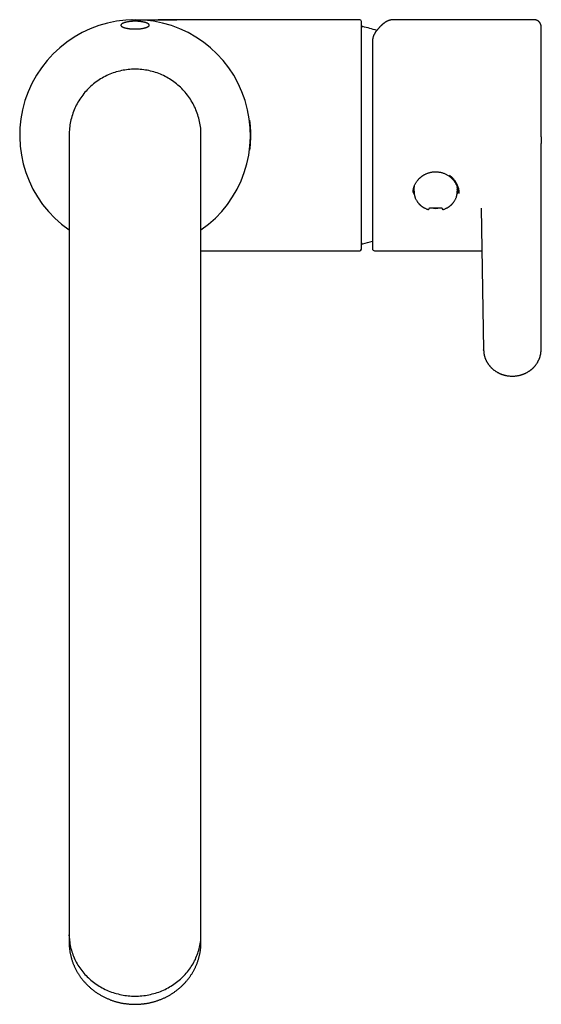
# Model space of a CAD drawing. Header units: millimetres. Extents: x 8 to 1520, y 12 to 1090.
# Tile 1 of 53: x 623 to 718, y 148 to 327. Entities that reach past the tile are written whole.
import ezdxf

# ---------------------------------------------------------------- set-up
doc = ezdxf.new("R2010")
doc.units = ezdxf.units.MM

msp = doc.modelspace()

# ---------------------------------------------------------------- linework, layer by layer
at = {"color": 7, "linetype": 'Continuous', "lineweight": 30}
for p, q in [((684.66, 327.42), (651.39, 327.42)), ((684.96, 285.72), (684.96, 327.12)), ((716.17, 327.42), (690.73, 327.42)), ((690.73, 327.42), (690.73, 327.42)), ((687.51, 325.15), (687.51, 325.15)), ((631.76, 306.42), (631.76, 281.42)), ((655.76, 281.42), (655.76, 306.42)), ((717.67, 306.1), (717.67, 304.91)), ((694.36, 296.02), (694.36, 296.03)), ((694.51, 296.57), (694.53, 296.03)), ((694.53, 296.03), (694.53, 296.02)), ((702.39, 296.03), (702.41, 296.57)), ((702.56, 295.92), (702.56, 295.91)), ((702.56, 295.91), (702.56, 295.91)), ((702.56, 295.91), (702.57, 295.9)), ((697.31, 293.11), (697.32, 293.15)), ((699.61, 293.15), (699.63, 293.08)), ((706.73, 293.17), (707.2, 267.39)), ((706.73, 293.16), (707.2, 267.38)), ((717.65, 267.4), (717.67, 293.17)), ((717.67, 293.17), (717.67, 293.17)), ((655.76, 285.42), (684.66, 285.42)), ((687.36, 285.42), (706.87, 285.42)), ((631.76, 281.42), (631.76, 183.42)), ((655.76, 183.42), (655.76, 281.42)), ((707.2, 267.3), (707.2, 267.38)), ((717.65, 267.32), (717.65, 267.4)), ((631.76, 183.42), (631.76, 161.81)), ((655.76, 161.81), (655.76, 183.42)), ((631.76, 161.81), (631.76, 161.13)), ((655.76, 161.13), (655.76, 161.81)), ((631.76, 160.82), (631.76, 160.97)), ((631.76, 160.82), (631.76, 159.66)), ((655.76, 159.66), (655.76, 160.82))]:
    msp.add_line(p, q, dxfattribs=at)
at = {"color": 7, "linetype": 'Continuous', "lineweight": 30, "flags": 128}
for points in [[(655.76, 306.42), (655.76, 306.74), (655.75, 307.05), (655.73, 307.37), (655.7, 307.68), (655.66, 307.99), (655.62, 308.3), (655.56, 308.61), (655.5, 308.92), (655.43, 309.23), (655.35, 309.53), (655.27, 309.83), (655.18, 310.13), (655.07, 310.43), (654.97, 310.72), (654.85, 311.02), (654.73, 311.31), (654.59, 311.59), (654.46, 311.87), (654.31, 312.15), (654.16, 312.42), (653.99, 312.69), (653.83, 312.96), (653.65, 313.22), (653.47, 313.48), (653.28, 313.73), (653.09, 313.98), (652.89, 314.22), (652.68, 314.45), (652.47, 314.68), (652.25, 314.91), (652.02, 315.13), (651.79, 315.34), (651.56, 315.55), (651.31, 315.75), (651.07, 315.94), (650.82, 316.13), (650.56, 316.31), (650.3, 316.49), (650.03, 316.66), (649.76, 316.82), (649.49, 316.97), (649.21, 317.12), (648.93, 317.26), (648.64, 317.39), (648.36, 317.51), (648.06, 317.63), (647.77, 317.74), (647.47, 317.84), (647.17, 317.93), (646.87, 318.02), (646.56, 318.09), (646.26, 318.16), (645.95, 318.22), (645.64, 318.28), (645.33, 318.32), (645.02, 318.36), (644.7, 318.39), (644.39, 318.41), (644.08, 318.42), (643.76, 318.42), (643.45, 318.42), (643.14, 318.41), (642.82, 318.39), (642.51, 318.36), (642.2, 318.32), (641.89, 318.28), (641.58, 318.22), (641.27, 318.16), (640.96, 318.09), (640.66, 318.02), (640.35, 317.93), (640.05, 317.84), (639.76, 317.74), (639.46, 317.63), (639.17, 317.51), (638.88, 317.39), (638.6, 317.26), (638.32, 317.12), (638.04, 316.97), (637.76, 316.82), (637.49, 316.66), (637.23, 316.49), (636.97, 316.31), (636.71, 316.13), (636.46, 315.94), (636.21, 315.75), (635.97, 315.55), (635.73, 315.34), (635.5, 315.13), (635.28, 314.91), (635.06, 314.68), (634.85, 314.45), (634.64, 314.22), (634.44, 313.98), (634.24, 313.73), (634.05, 313.48), (633.87, 313.22), (633.7, 312.96), (633.53, 312.69), (633.37, 312.42), (633.22, 312.15), (633.07, 311.87), (632.93, 311.59), (632.8, 311.31), (632.68, 311.02), (632.56, 310.72), (632.45, 310.43), (632.35, 310.13), (632.26, 309.83), (632.17, 309.53), (632.09, 309.23), (632.03, 308.92), (631.96, 308.61), (631.91, 308.3), (631.87, 307.99), (631.83, 307.68), (631.8, 307.37), (631.78, 307.05), (631.77, 306.74), (631.76, 306.42), (631.76, 306.42)], [(664.76, 306.85), (664.76, 306.42), (664.76, 306.26)], [(631.76, 161.13), (631.77, 160.83), (631.78, 160.54), (631.8, 160.24), (631.83, 159.95), (631.87, 159.66), (631.91, 159.36), (631.96, 159.07), (632.03, 158.78), (632.09, 158.49), (632.17, 158.21), (632.26, 157.92), (632.35, 157.64), (632.45, 157.36), (632.56, 157.09), (632.68, 156.81), (632.8, 156.54), (632.93, 156.27), (633.07, 156.01), (633.22, 155.75), (633.37, 155.49), (633.53, 155.24), (633.7, 154.99), (633.87, 154.74), (634.05, 154.5), (634.24, 154.26), (634.44, 154.03), (634.64, 153.8), (634.85, 153.58), (635.06, 153.37), (635.28, 153.15), (635.5, 152.95), (635.73, 152.75), (635.97, 152.55), (636.21, 152.36), (636.46, 152.18), (636.71, 152), (636.97, 151.83), (637.23, 151.67), (637.49, 151.51), (637.76, 151.36), (638.04, 151.22), (638.32, 151.08), (638.6, 150.95), (638.88, 150.83), (639.17, 150.71), (639.46, 150.6), (639.76, 150.5), (640.05, 150.4), (640.35, 150.32), (640.66, 150.24), (640.96, 150.16), (641.27, 150.1), (641.58, 150.04), (641.89, 149.99), (642.2, 149.95), (642.51, 149.91), (642.82, 149.89), (643.14, 149.87), (643.45, 149.85), (643.76, 149.85), (644.08, 149.85), (644.39, 149.87), (644.7, 149.89), (645.02, 149.91), (645.33, 149.95), (645.64, 149.99), (645.95, 150.04), (646.26, 150.1), (646.56, 150.16), (646.87, 150.24), (647.17, 150.32), (647.47, 150.4), (647.77, 150.5), (648.06, 150.6), (648.36, 150.71), (648.64, 150.83), (648.93, 150.95), (649.21, 151.08), (649.49, 151.22), (649.76, 151.36), (650.03, 151.51), (650.3, 151.67), (650.56, 151.83), (650.82, 152), (651.07, 152.18), (651.31, 152.36), (651.56, 152.55), (651.79, 152.75), (652.02, 152.95), (652.25, 153.15), (652.47, 153.37), (652.68, 153.58), (652.89, 153.8), (653.09, 154.03), (653.28, 154.26), (653.47, 154.5), (653.65, 154.74), (653.83, 154.99), (653.99, 155.24), (654.16, 155.49), (654.31, 155.75), (654.46, 156.01), (654.59, 156.27), (654.73, 156.54), (654.85, 156.81), (654.97, 157.09), (655.07, 157.36), (655.18, 157.64), (655.27, 157.92), (655.35, 158.21), (655.43, 158.49), (655.5, 158.78), (655.56, 159.07), (655.62, 159.36), (655.66, 159.66), (655.7, 159.95), (655.73, 160.24), (655.75, 160.54), (655.76, 160.83), (655.76, 161.13)]]:
    msp.add_lwpolyline(points, dxfattribs=at)
at = {"color": 7, "linetype": 'Continuous', "lineweight": 30}
for centre, radius, start, end in [((643.76, 306.42), 21, 90, 235.1501), ((643.76, 306.42), 21, 304.8499, 90), ((684.66, 327.12), 0.3, 0, 90), ((685.16, 325.97), 0.2, 77.8752, 180), ((680.96, 306.42), 20.2, 70.3963, 77.8752), ((697.52, 296.69), 3.16, 186.1549, 202.6507), ((697.48, 296.67), 2.97, 172.2855, 181.9962), ((699.41, 296.69), 3.15, 337.3197, 353.1032), ((699.45, 296.67), 2.96, 358.001, 5.3842), ((698.46, 297.84), 4.72, 260.0834, 279.9354), ((685.16, 286.87), 0.2, 180, 282.1248), ((680.96, 306.42), 20.2, 282.1248, 287.2944), ((684.66, 285.72), 0.3, 270, 0), ((687.36, 285.82), 0.4, 180, 270), ((642.36, 159.66), 10.6, 180.0002, 183.7052), ((645.16, 159.66), 10.6, 356.4011, 359.9998)]:
    msp.add_arc(centre, radius, start, end, dxfattribs=at)
for points, knots in [([(642.29, 327.01), (642.35, 327.02), (642.46, 327.04), (642.65, 327.07), (642.84, 327.09), (643.05, 327.11), (643.25, 327.13), (643.46, 327.14), (643.67, 327.14), (643.89, 327.14), (644.1, 327.14), (644.3, 327.13), (644.51, 327.11), (644.7, 327.09), (644.89, 327.07), (645.08, 327.04), (645.25, 327.01), (645.42, 326.97), (645.57, 326.94), (645.72, 326.89), (645.85, 326.85), (645.97, 326.8), (646.07, 326.75), (646.16, 326.69), (646.23, 326.64), (646.28, 326.58), (646.32, 326.52), (646.34, 326.46), (646.34, 326.4), (646.32, 326.34), (646.28, 326.28), (646.22, 326.22), (646.14, 326.16), (646.04, 326.11), (645.93, 326.05), (645.8, 326.01), (645.65, 325.96), (645.49, 325.92), (645.32, 325.88), (645.14, 325.85), (644.95, 325.82), (644.75, 325.79), (644.54, 325.77), (644.33, 325.76), (644.12, 325.75), (643.91, 325.74), (643.69, 325.74), (643.48, 325.75), (643.27, 325.75), (643.07, 325.77), (642.87, 325.78), (642.68, 325.81), (642.49, 325.83), (642.31, 325.86), (642.14, 325.89), (641.98, 325.93), (641.84, 325.97), (641.7, 326.01), (641.58, 326.06), (641.48, 326.11), (641.39, 326.16), (641.31, 326.22), (641.25, 326.27), (641.21, 326.33), (641.19, 326.39), (641.19, 326.45), (641.2, 326.51), (641.24, 326.57), (641.29, 326.63), (641.37, 326.69), (641.46, 326.75), (641.57, 326.8), (641.69, 326.85), (641.82, 326.9), (641.94, 326.93), (642.05, 326.96), (642.17, 326.99), (642.25, 327), (642.29, 327.01)], [0, 0, 0, 0, 0.012675, 0.025572, 0.038468, 0.051597, 0.064273, 0.077181, 0.090089, 0.10324, 0.115746, 0.128475, 0.141204, 0.154164, 0.166712, 0.179476, 0.192241, 0.205225, 0.218088, 0.231168, 0.244248, 0.257548, 0.270867, 0.284411, 0.297955, 0.311729, 0.325454, 0.339418, 0.353382, 0.367593, 0.381487, 0.395478, 0.40978, 0.42419, 0.437929, 0.451926, 0.465923, 0.480192, 0.49353, 0.507123, 0.520714, 0.534573, 0.547466, 0.560601, 0.573736, 0.587122, 0.59972, 0.612546, 0.625372, 0.638433, 0.650984, 0.663755, 0.676525, 0.68952, 0.702276, 0.715249, 0.728223, 0.741417, 0.754555, 0.767916, 0.781276, 0.794863, 0.808426, 0.822221, 0.836017, 0.850052, 0.863904, 0.877852, 0.892102, 0.906457, 0.920309, 0.934418, 0.948527, 0.962907, 0.972101, 0.981374, 0.990647, 1, 1, 1, 1]), ([(643.17, 327.42), (643.17, 327.42), (643.19, 327.42), (643.2, 327.42), (643.21, 327.42), (643.22, 327.42), (643.23, 327.42), (643.23, 327.42), (643.24, 327.42)], [0, 0, 0, 0, 0.0927038, 0.2244722, 0.3865728, 0.5796912, 0.8003952, 1, 1, 1, 1]), ([(643.24, 327.42), (643.24, 327.42), (643.24, 327.42), (643.23, 327.42), (643.23, 327.42), (643.22, 327.42), (643.21, 327.42), (643.2, 327.42), (643.18, 327.42), (643.17, 327.42), (643.17, 327.42), (643.17, 327.42)], [0, 0, 0, 0, 0.180615, 0.318497, 0.36734, 0.388161, 0.435619, 0.484183, 0.575551, 0.694225, 1, 1, 1, 1]), ([(643.17, 327.42), (643.17, 327.42), (643.17, 327.42), (643.17, 327.42), (643.18, 327.42), (643.19, 327.42)], [0, 0, 0, 0, 0.157489, 0.594326, 1, 1, 1, 1]), ([(643.33, 327.42), (643.35, 327.42), (643.43, 327.42), (643.6, 327.42), (643.82, 327.43), (644.07, 327.43), (644.33, 327.43), (644.62, 327.43), (644.93, 327.43), (645.26, 327.43), (645.63, 327.43), (646, 327.43), (646.39, 327.43), (646.79, 327.43), (647.18, 327.43), (647.58, 327.43), (647.96, 327.43), (648.33, 327.42), (648.69, 327.42), (649.04, 327.42), (649.37, 327.42), (649.68, 327.42), (649.98, 327.42), (650.25, 327.42), (650.51, 327.42), (650.75, 327.42), (650.98, 327.42), (651.18, 327.42), (651.32, 327.42), (651.39, 327.42)], [0, 0, 0, 0, 0.006555, 0.032416, 0.060307, 0.090573, 0.123412, 0.158889, 0.196955, 0.23944, 0.284313, 0.331204, 0.379672, 0.429219, 0.479316, 0.527143, 0.574492, 0.6209, 0.665932, 0.709193, 0.750349, 0.789134, 0.825366, 0.8605, 0.892784, 0.922414, 0.949754, 0.975362, 1, 1, 1, 1]), ([(651.39, 327.42), (651.3, 327.42), (651.15, 327.42), (650.91, 327.42), (650.69, 327.42), (650.48, 327.42), (650.29, 327.42), (650.12, 327.42), (649.89, 327.42), (649.58, 327.42), (649.28, 327.42), (649.07, 327.42), (648.95, 327.42), (648.82, 327.42), (648.68, 327.42), (648.53, 327.42), (648.36, 327.42), (648.17, 327.43), (648.04, 327.43), (647.96, 327.43), (647.96, 327.43)], [0, 0, 0, 0, 0.071276, 0.138876, 0.20365, 0.264908, 0.321262, 0.371139, 0.413635, 0.526672, 0.639293, 0.674538, 0.709338, 0.74556, 0.786177, 0.831383, 0.881309, 0.936039, 0.995606, 1, 1, 1, 1]), ([(647.99, 327.43), (647.99, 327.43), (647.98, 327.43), (647.97, 327.43), (647.97, 327.43)], [0, 0, 0, 0, 0.664903, 1, 1, 1, 1]), ([(690.69, 327.42), (690.67, 327.42), (690.63, 327.42), (690.56, 327.42), (690.49, 327.41), (690.44, 327.4), (690.38, 327.4), (690.32, 327.38), (690.25, 327.37), (690.19, 327.35), (690.13, 327.34), (690.06, 327.32), (689.99, 327.29), (689.92, 327.27), (689.84, 327.24), (689.77, 327.21), (689.7, 327.18), (689.64, 327.15), (689.58, 327.12), (689.52, 327.09), (689.47, 327.06), (689.43, 327.03), (689.4, 327.01), (689.37, 326.99), (689.33, 326.97), (689.29, 326.95), (689.25, 326.92), (689.2, 326.89), (689.15, 326.85), (689.1, 326.82), (689.06, 326.78), (689, 326.74), (688.95, 326.7), (688.9, 326.66), (688.86, 326.63), (688.82, 326.6), (688.79, 326.57), (688.77, 326.55), (688.75, 326.53), (688.73, 326.52), (688.71, 326.5), (688.68, 326.47), (688.65, 326.44), (688.61, 326.41), (688.56, 326.36), (688.51, 326.32), (688.44, 326.25), (688.36, 326.17), (688.27, 326.07), (688.18, 325.97), (688.08, 325.86), (687.99, 325.76), (687.91, 325.67), (687.86, 325.6), (687.81, 325.54), (687.76, 325.48), (687.71, 325.41), (687.65, 325.34), (687.58, 325.25), (687.53, 325.19), (687.51, 325.15)], [0, 0, 0, 0, 0.01416, 0.037075, 0.057341, 0.07521, 0.092138, 0.11325, 0.133201, 0.153429, 0.172345, 0.192269, 0.213863, 0.237178, 0.261103, 0.28455, 0.304266, 0.32363, 0.342631, 0.36011, 0.375293, 0.388179, 0.398767, 0.407729, 0.41839, 0.430801, 0.444893, 0.460432, 0.477399, 0.491579, 0.506622, 0.522529, 0.539292, 0.555306, 0.569346, 0.58141, 0.590735, 0.5984, 0.604405, 0.609755, 0.616373, 0.624306, 0.635561, 0.648709, 0.663751, 0.680187, 0.696366, 0.727022, 0.756184, 0.787509, 0.817339, 0.846801, 0.875954, 0.888942, 0.902699, 0.918353, 0.93591, 0.955371, 0.976734, 1, 1, 1, 1]), ([(717.67, 325.92), (717.67, 325.98), (717.67, 326.1), (717.66, 326.28), (717.63, 326.44), (717.59, 326.57), (717.54, 326.68), (717.5, 326.76), (717.46, 326.83), (717.42, 326.89), (717.37, 326.96), (717.3, 327.03), (717.22, 327.1), (717.14, 327.17), (717.05, 327.23), (716.96, 327.28), (716.85, 327.33), (716.73, 327.37), (716.6, 327.4), (716.47, 327.41), (716.32, 327.42), (716.22, 327.42), (716.17, 327.42)], [0, 0, 0, 0, 0.075717, 0.1493386, 0.2159315, 0.2759102, 0.3189, 0.3571899, 0.3906311, 0.419127, 0.4475164, 0.4903756, 0.5413622, 0.57974, 0.6215471, 0.6666763, 0.7149679, 0.7661986, 0.8201053, 0.8769421, 0.936928, 1, 1, 1, 1]), ([(717.67, 306.1), (717.67, 306.31), (717.67, 306.75), (717.67, 307.39), (717.67, 308.04), (717.67, 308.69), (717.67, 309.33), (717.67, 309.96), (717.67, 310.57), (717.67, 311.16), (717.67, 311.75), (717.67, 312.33), (717.67, 312.92), (717.67, 313.51), (717.67, 314.1), (717.67, 314.69), (717.67, 315.26), (717.67, 315.83), (717.67, 316.38), (717.67, 316.9), (717.67, 317.41), (717.67, 317.9), (717.67, 318.38), (717.67, 318.86), (717.67, 319.33), (717.67, 319.8), (717.67, 320.26), (717.67, 320.7), (717.67, 321.12), (717.67, 321.53), (717.67, 321.9), (717.67, 322.26), (717.67, 322.6), (717.67, 322.93), (717.67, 323.24), (717.67, 323.55), (717.67, 323.84), (717.67, 324.11), (717.67, 324.37), (717.67, 324.61), (717.67, 324.82), (717.67, 325.01), (717.67, 325.18), (717.67, 325.33), (717.67, 325.47), (717.67, 325.59), (717.67, 325.69), (717.67, 325.78), (717.67, 325.85), (717.67, 325.89), (717.67, 325.92), (717.67, 325.92), (717.67, 325.92)], [0, 0, 0, 0, 0.020959, 0.041887, 0.062806, 0.083741, 0.104714, 0.125695, 0.145402, 0.165056, 0.184676, 0.204282, 0.223893, 0.244648, 0.265373, 0.28609, 0.306822, 0.327591, 0.348363, 0.367874, 0.387335, 0.406763, 0.426178, 0.445599, 0.466142, 0.486659, 0.507172, 0.527701, 0.54827, 0.568835, 0.588149, 0.607417, 0.626655, 0.645882, 0.665116, 0.68545, 0.70576, 0.726067, 0.746393, 0.766758, 0.787112, 0.806228, 0.825301, 0.844347, 0.863384, 0.882431, 0.902554, 0.922657, 0.94276, 0.962882, 0.983046, 1, 1, 1, 1]), ([(687.51, 325.15), (687.49, 325.13), (687.45, 325.07), (687.41, 325), (687.37, 324.94), (687.33, 324.88), (687.31, 324.83), (687.28, 324.79), (687.26, 324.75), (687.25, 324.71), (687.23, 324.68), (687.2, 324.62), (687.17, 324.55), (687.14, 324.46), (687.11, 324.38), (687.08, 324.28), (687.05, 324.16), (687.02, 324.02), (687, 323.9), (686.99, 323.81), (686.98, 323.74), (686.97, 323.65), (686.97, 323.56), (686.97, 323.49), (686.96, 323.45)], [0, 0, 0, 0, 0.054001, 0.102054, 0.144201, 0.180476, 0.210903, 0.235501, 0.258025, 0.280737, 0.305087, 0.331074, 0.381238, 0.431458, 0.480079, 0.527224, 0.6056, 0.682905, 0.761204, 0.800243, 0.840974, 0.885933, 0.938908, 1, 1, 1, 1]), ([(686.96, 323.42), (686.96, 323.28), (686.96, 323.01), (686.96, 322.56), (686.96, 322.11), (686.96, 321.63), (686.96, 321.13), (686.96, 320.62), (686.96, 320.1), (686.96, 319.56), (686.96, 319), (686.96, 318.43), (686.96, 317.83), (686.96, 317.22), (686.96, 316.6), (686.96, 316.02), (686.96, 315.49), (686.96, 315.01), (686.96, 314.47), (686.96, 314.07), (686.96, 313.81), (686.96, 313.75), (686.96, 313.68), (686.96, 313.62), (686.96, 313.56), (686.96, 313.49), (686.96, 313.43), (686.96, 313.2), (686.96, 312.82), (686.96, 312.27), (686.96, 311.72), (686.96, 311.19), (686.96, 310.67), (686.96, 310.2), (686.96, 309.82), (686.96, 309.6), (686.96, 309.53), (686.96, 309.5), (686.96, 309.48), (686.96, 309.46), (686.96, 309.44), (686.96, 309.42), (686.96, 309.4), (686.96, 309.38), (686.96, 309.36), (686.96, 309.31), (686.96, 309.25), (686.96, 309.18), (686.96, 309.07), (686.96, 308.94), (686.96, 308.78), (686.96, 308.62), (686.96, 308.46), (686.96, 308.35), (686.96, 308.28), (686.96, 308.25), (686.96, 308.22), (686.96, 308.19), (686.96, 308.08), (686.96, 307.88), (686.96, 307.64), (686.96, 307.43), (686.96, 307.26), (686.96, 307.08), (686.96, 306.89), (686.96, 306.61), (686.96, 306.23), (686.96, 305.77), (686.96, 305.42), (686.96, 305.21), (686.96, 305.13), (686.96, 305.11), (686.96, 305.09), (686.96, 305.07), (686.96, 305.05), (686.96, 305.03), (686.96, 305.01), (686.96, 305), (686.96, 304.97), (686.96, 304.94), (686.96, 304.88), (686.96, 304.81), (686.96, 304.71), (686.96, 304.6), (686.96, 304.47), (686.96, 304.32), (686.96, 304.15), (686.96, 303.96), (686.96, 303.8), (686.96, 303.69), (686.96, 303.63), (686.96, 303.59), (686.96, 303.54), (686.96, 303.49), (686.96, 303.45), (686.96, 303.33), (686.96, 303.14), (686.96, 302.88), (686.96, 302.66), (686.96, 302.52), (686.96, 302.47), (686.96, 302.45), (686.96, 302.44), (686.96, 302.42), (686.96, 302.4), (686.96, 302.33), (686.96, 302.2), (686.96, 301.98), (686.96, 301.74), (686.96, 301.48), (686.96, 301.23), (686.96, 301.01), (686.96, 300.81), (686.96, 300.62), (686.96, 300.46), (686.96, 300.33), (686.96, 300.2), (686.96, 300.1), (686.96, 300.01), (686.96, 299.94), (686.96, 299.89), (686.96, 299.86), (686.96, 299.84), (686.96, 299.82), (686.96, 299.81), (686.96, 299.79), (686.96, 299.76), (686.96, 299.74), (686.96, 299.72), (686.96, 299.7), (686.96, 299.48), (686.96, 299.08), (686.96, 298.52), (686.96, 297.98), (686.96, 297.45), (686.96, 296.95), (686.96, 296.56), (686.96, 296.34), (686.96, 296.26), (686.96, 296.24), (686.96, 296.22), (686.96, 296.2), (686.96, 296.18), (686.96, 296.16), (686.96, 296.14), (686.96, 296.13), (686.96, 296.11), (686.96, 296.09), (686.96, 296.06), (686.96, 296.01), (686.96, 295.94), (686.96, 295.86), (686.96, 295.76), (686.96, 295.65), (686.96, 295.51), (686.96, 295.36), (686.96, 295.2), (686.96, 295.06), (686.96, 294.97), (686.96, 294.92), (686.96, 294.88), (686.96, 294.84), (686.96, 294.8), (686.96, 294.76), (686.96, 294.66), (686.96, 294.51), (686.96, 294.3), (686.96, 294.1), (686.96, 293.9), (686.96, 293.62), (686.96, 293.24), (686.96, 292.78), (686.96, 292.36), (686.96, 291.97), (686.96, 291.63), (686.96, 291.39), (686.96, 291.24), (686.96, 291.18), (686.96, 291.12), (686.96, 291.05), (686.96, 291), (686.96, 290.95), (686.96, 290.9), (686.96, 290.85), (686.96, 290.77), (686.96, 290.68), (686.96, 290.57), (686.96, 290.45), (686.96, 290.32), (686.96, 290.2), (686.96, 290.12), (686.96, 290.07), (686.96, 290.03), (686.96, 289.99), (686.96, 289.95), (686.96, 289.91), (686.96, 289.79), (686.96, 289.61), (686.96, 289.39), (686.96, 289.19), (686.96, 289.02), (686.96, 288.84), (686.96, 288.68), (686.96, 288.52), (686.96, 288.37), (686.96, 288.23), (686.96, 288.09), (686.96, 287.96), (686.96, 287.83), (686.96, 287.7), (686.96, 287.58), (686.96, 287.46), (686.96, 287.35), (686.96, 287.25), (686.96, 287.16), (686.96, 287.07), (686.96, 286.98), (686.96, 286.89), (686.96, 286.8), (686.96, 286.72), (686.96, 286.63), (686.96, 286.54), (686.96, 286.43), (686.96, 286.32), (686.96, 286.24), (686.96, 286.2), (686.96, 286.18), (686.96, 286.18), (686.96, 286.17), (686.96, 286.17), (686.96, 286.17), (686.96, 286.16), (686.96, 286.15), (686.96, 286.14), (686.96, 286.13), (686.96, 286.11), (686.96, 286.09), (686.96, 286.07), (686.96, 286.04), (686.96, 286.01), (686.96, 285.98), (686.96, 285.95), (686.96, 285.92), (686.96, 285.89), (686.96, 285.87), (686.96, 285.85), (686.96, 285.83), (686.96, 285.82), (686.96, 285.82), (686.96, 285.83)], [0, 0, 0, 0, 0.013812, 0.027623, 0.041435, 0.055246, 0.069058, 0.082623, 0.096188, 0.109753, 0.123318, 0.137129, 0.150941, 0.164752, 0.178564, 0.192375, 0.202504, 0.212633, 0.222761, 0.236131, 0.237444, 0.238757, 0.240071, 0.241384, 0.242697, 0.24401, 0.245323, 0.246636, 0.257586, 0.268535, 0.279484, 0.290434, 0.300073, 0.30971, 0.318191, 0.321923, 0.322342, 0.32276, 0.323179, 0.323598, 0.324017, 0.324436, 0.324855, 0.325091, 0.325472, 0.326312, 0.327475, 0.328961, 0.330771, 0.333425, 0.336564, 0.340186, 0.342842, 0.345709, 0.346347, 0.346915, 0.34748, 0.348041, 0.348599, 0.354059, 0.359157, 0.362576, 0.365811, 0.369264, 0.372886, 0.376509, 0.385565, 0.39462, 0.402589, 0.406095, 0.406489, 0.406882, 0.407276, 0.40767, 0.408063, 0.408457, 0.40885, 0.409066, 0.409416, 0.410194, 0.411277, 0.412662, 0.414352, 0.416546, 0.419102, 0.422021, 0.425302, 0.428946, 0.432953, 0.434369, 0.435287, 0.4362, 0.437109, 0.438013, 0.438913, 0.439807, 0.444643, 0.449963, 0.455097, 0.457559, 0.457878, 0.458197, 0.458514, 0.458831, 0.459147, 0.459631, 0.463172, 0.466585, 0.47216, 0.477354, 0.482168, 0.4866, 0.490652, 0.494322, 0.497434, 0.500207, 0.502642, 0.504738, 0.506496, 0.507874, 0.508935, 0.509679, 0.509996, 0.510176, 0.51051, 0.51095, 0.51139, 0.511831, 0.512271, 0.512711, 0.513152, 0.52566, 0.536828, 0.547996, 0.559163, 0.570331, 0.580159, 0.584483, 0.584908, 0.585332, 0.585757, 0.586182, 0.586606, 0.587031, 0.587456, 0.587881, 0.5881, 0.588458, 0.589255, 0.590364, 0.591786, 0.59352, 0.595772, 0.598397, 0.601394, 0.604765, 0.608508, 0.612624, 0.614078, 0.615022, 0.61596, 0.616893, 0.617822, 0.618745, 0.619664, 0.624628, 0.629513, 0.634245, 0.638824, 0.643613, 0.655187, 0.666761, 0.678335, 0.687763, 0.697064, 0.706291, 0.70803, 0.70977, 0.71151, 0.71325, 0.714989, 0.716549, 0.7173, 0.719066, 0.721337, 0.724112, 0.727232, 0.730811, 0.73485, 0.739348, 0.741517, 0.74284, 0.744116, 0.745395, 0.746678, 0.747965, 0.749256, 0.7574, 0.765682, 0.771757, 0.777905, 0.784125, 0.790417, 0.796226, 0.802029, 0.807873, 0.813759, 0.819078, 0.824432, 0.830451, 0.836664, 0.842434, 0.847762, 0.852646, 0.857565, 0.861934, 0.867351, 0.872825, 0.878299, 0.883773, 0.889246, 0.89472, 0.904354, 0.913987, 0.922465, 0.926195, 0.926614, 0.927032, 0.927451, 0.92787, 0.928288, 0.928707, 0.929126, 0.930466, 0.932184, 0.93428, 0.936754, 0.939607, 0.942836, 0.946937, 0.95152, 0.956584, 0.96213, 0.968157, 0.974546, 0.9814, 0.988718, 0.996501, 1, 1, 1, 1]), ([(664.58, 309.17), (664.58, 309.17), (664.58, 309.16), (664.59, 309.13), (664.59, 309.09), (664.6, 309.05), (664.6, 309.01), (664.61, 308.97), (664.61, 308.92), (664.62, 308.87), (664.63, 308.79), (664.64, 308.69), (664.65, 308.56), (664.67, 308.4), (664.69, 308.21), (664.71, 307.98), (664.72, 307.72), (664.74, 307.43), (664.75, 307.16), (664.76, 306.91), (664.76, 306.67), (664.76, 306.5), (664.76, 306.42)], [0, 0, 0, 0, 0.014297, 0.042991, 0.066355, 0.085617, 0.09438, 0.109996, 0.127225, 0.146613, 0.168162, 0.206389, 0.249951, 0.308764, 0.375136, 0.44541, 0.5515, 0.651235, 0.744618, 0.831808, 0.916427, 1, 1, 1, 1]), ([(664.76, 306.42), (664.76, 306.39), (664.76, 306.32), (664.76, 306.23), (664.76, 306.13), (664.76, 306.04), (664.76, 305.94), (664.76, 305.82), (664.75, 305.68), (664.74, 305.51), (664.73, 305.32), (664.72, 305.12), (664.71, 304.89), (664.69, 304.65), (664.67, 304.4), (664.65, 304.22), (664.63, 304.09), (664.63, 304.02), (664.62, 303.95), (664.61, 303.88), (664.6, 303.82), (664.59, 303.76), (664.59, 303.72), (664.59, 303.7), (664.59, 303.7)], [0, 0, 0, 0, 0.038285, 0.072017, 0.102816, 0.136511, 0.173628, 0.214166, 0.258125, 0.324155, 0.396625, 0.46979, 0.539343, 0.637848, 0.728069, 0.810006, 0.838258, 0.865066, 0.890904, 0.916292, 0.941776, 0.967892, 0.995137, 1, 1, 1, 1]), ([(717.67, 292.29), (717.67, 292.29), (717.67, 292.31), (717.67, 292.34), (717.67, 292.39), (717.67, 292.44), (717.67, 292.49), (717.67, 292.55), (717.67, 292.63), (717.67, 292.72), (717.67, 292.84), (717.67, 292.94), (717.67, 293.05), (717.67, 293.15), (717.67, 293.24), (717.68, 293.33), (717.68, 293.41), (717.68, 293.48), (717.68, 293.55), (717.68, 293.61), (717.68, 293.68), (717.68, 293.76), (717.68, 293.85), (717.68, 293.96), (717.68, 294.07), (717.68, 294.19), (717.68, 294.3), (717.68, 294.4), (717.68, 294.48), (717.68, 294.56), (717.68, 294.62), (717.68, 294.67), (717.68, 294.71), (717.68, 294.77), (717.68, 294.84), (717.69, 294.93), (717.69, 295.02), (717.69, 295.14), (717.69, 295.26), (717.69, 295.39), (717.69, 295.51), (717.69, 295.61), (717.69, 295.7), (717.69, 295.77), (717.69, 295.84), (717.69, 295.9), (717.69, 295.99), (717.69, 296.08), (717.69, 296.19), (717.69, 296.32), (717.69, 296.46), (717.69, 296.6), (717.69, 296.73), (717.69, 296.86), (717.69, 296.98), (717.69, 297.1), (717.69, 297.24), (717.69, 297.38), (717.69, 297.52), (717.69, 297.67), (717.69, 297.82), (717.69, 297.97), (717.69, 298.1), (717.69, 298.22), (717.69, 298.34), (717.69, 298.48), (717.69, 298.62), (717.69, 298.75), (717.69, 298.88), (717.69, 299.04), (717.69, 299.24), (717.68, 299.48), (717.68, 299.72), (717.68, 299.91), (717.68, 300.03), (717.68, 300.11), (717.68, 300.19), (717.68, 300.26), (717.68, 300.34), (717.68, 300.4), (717.68, 300.45), (717.68, 300.51), (717.68, 300.55), (717.68, 300.59), (717.68, 300.64), (717.68, 300.69), (717.68, 300.74), (717.68, 300.78), (717.68, 300.82), (717.68, 300.86), (717.68, 300.9), (717.68, 300.95), (717.68, 301), (717.68, 301.06), (717.68, 301.12), (717.68, 301.16), (717.68, 301.2), (717.68, 301.24), (717.68, 301.29), (717.68, 301.36), (717.68, 301.42), (717.68, 301.48), (717.68, 301.54), (717.67, 301.6), (717.67, 301.66), (717.67, 301.72), (717.67, 301.79), (717.67, 301.89), (717.67, 302.01), (717.67, 302.13), (717.67, 302.25), (717.67, 302.38), (717.67, 302.5), (717.67, 302.63), (717.67, 302.78), (717.67, 302.95), (717.67, 303.11), (717.67, 303.28), (717.67, 303.44), (717.67, 303.57), (717.67, 303.67), (717.67, 303.76), (717.67, 303.85), (717.67, 303.93), (717.67, 304.01), (717.67, 304.07), (717.67, 304.12), (717.67, 304.17), (717.67, 304.23), (717.67, 304.32), (717.67, 304.44), (717.67, 304.57), (717.67, 304.73), (717.67, 304.85), (717.67, 304.91)], [0, 0, 0, 0, 0.0000811, 0.0046912, 0.0099731, 0.0151937, 0.0202129, 0.0253898, 0.0315411, 0.0441219, 0.0534672, 0.0657188, 0.0752419, 0.0841862, 0.0963293, 0.1031266, 0.110398, 0.1182636, 0.1246358, 0.1301385, 0.1371444, 0.1445103, 0.153629, 0.1639303, 0.1754001, 0.1867383, 0.197771, 0.2061865, 0.2143849, 0.2216302, 0.2272487, 0.2312762, 0.2347913, 0.2398459, 0.2464148, 0.2544651, 0.2634936, 0.272151, 0.2848741, 0.2965728, 0.3073036, 0.3156538, 0.3229043, 0.3290149, 0.3340841, 0.3397095, 0.3464907, 0.3543135, 0.3631434, 0.3734803, 0.3849373, 0.3965476, 0.4072508, 0.4170626, 0.4259974, 0.4358415, 0.4459259, 0.4565987, 0.4675727, 0.4784494, 0.4897745, 0.5013573, 0.5113167, 0.5198524, 0.5282473, 0.5383096, 0.5502114, 0.5584734, 0.5682551, 0.5778286, 0.5949519, 0.6119989, 0.630083, 0.6463964, 0.6524114, 0.6573905, 0.6629005, 0.6688851, 0.6743124, 0.678048, 0.6824315, 0.6865634, 0.6897147, 0.6920737, 0.6951473, 0.6992473, 0.7032455, 0.706118, 0.7083624, 0.7110189, 0.7141227, 0.7177074, 0.7218164, 0.7260502, 0.7300862, 0.7332503, 0.7356656, 0.738457, 0.7418869, 0.747373, 0.7520723, 0.7561953, 0.7600698, 0.7640613, 0.769036, 0.7734175, 0.7766842, 0.7845402, 0.7942051, 0.802384, 0.8106668, 0.8205793, 0.8288518, 0.8365551, 0.8498949, 0.8610864, 0.8723249, 0.88472, 0.8968465, 0.9072848, 0.9125163, 0.9186584, 0.9252948, 0.9318255, 0.9370624, 0.9414196, 0.9444346, 0.9475889, 0.9522097, 0.9584405, 0.966305, 0.9758309, 0.9870504, 1, 1, 1, 1]), ([(694.36, 296.03), (694.36, 296.06), (694.36, 296.13), (694.37, 296.24), (694.38, 296.36), (694.4, 296.49), (694.42, 296.63), (694.46, 296.79), (694.5, 296.96), (694.57, 297.14), (694.64, 297.34), (694.74, 297.55), (694.85, 297.74), (694.97, 297.93), (695.08, 298.09), (695.2, 298.24), (695.31, 298.37), (695.42, 298.49), (695.52, 298.59), (695.61, 298.67), (695.7, 298.75), (695.77, 298.81), (695.85, 298.87), (695.94, 298.94), (696.03, 299.01), (696.14, 299.08), (696.25, 299.15), (696.38, 299.23), (696.52, 299.3), (696.67, 299.38), (696.85, 299.46), (697.04, 299.53), (697.21, 299.59), (697.39, 299.63), (697.57, 299.68), (697.77, 299.72), (697.98, 299.75), (698.2, 299.77), (698.43, 299.78), (698.68, 299.77), (698.93, 299.75), (699.2, 299.71), (699.47, 299.66), (699.72, 299.58), (699.96, 299.5), (700.19, 299.41), (700.41, 299.3), (700.64, 299.18), (700.78, 299.08), (700.85, 299.03)], [0, 0, 0, 0, 0.01429, 0.028972, 0.043673, 0.060135, 0.078494, 0.09875, 0.120902, 0.144951, 0.170899, 0.198741, 0.226409, 0.252171, 0.276053, 0.298058, 0.318181, 0.336413, 0.352747, 0.367193, 0.379957, 0.391099, 0.402079, 0.414034, 0.427391, 0.442146, 0.45845, 0.473533, 0.490942, 0.510665, 0.532707, 0.557072, 0.575791, 0.595687, 0.616766, 0.639031, 0.66249, 0.687151, 0.713025, 0.740123, 0.768434, 0.797892, 0.828507, 0.860299, 0.886602, 0.913695, 0.941603, 0.970359, 1, 1, 1, 1]), ([(700.97, 299.13), (701.01, 299.1), (701.09, 299.04), (701.22, 298.94), (701.34, 298.84), (701.46, 298.72), (701.59, 298.6), (701.72, 298.45), (701.86, 298.27), (702, 298.07), (702.13, 297.86), (702.27, 297.62), (702.39, 297.34), (702.51, 297.04), (702.6, 296.73), (702.66, 296.42), (702.7, 296.12), (702.71, 295.92), (702.71, 295.82)], [0, 0, 0, 0, 0.037843, 0.077172, 0.117963, 0.160199, 0.203863, 0.248945, 0.310157, 0.372374, 0.435558, 0.499717, 0.582979, 0.666505, 0.750721, 0.834568, 0.917382, 1, 1, 1, 1]), ([(700.85, 299.03), (700.89, 299.01), (700.96, 298.96), (701.05, 298.89), (701.14, 298.82), (701.21, 298.76), (701.27, 298.71), (701.31, 298.67), (701.35, 298.64), (701.37, 298.61), (701.4, 298.58), (701.43, 298.55), (701.46, 298.52), (701.5, 298.48), (701.54, 298.44), (701.59, 298.38), (701.67, 298.29), (701.77, 298.16), (701.87, 298.02), (701.97, 297.87), (702.07, 297.71), (702.16, 297.54), (702.25, 297.34), (702.33, 297.15), (702.4, 296.95), (702.45, 296.76), (702.5, 296.56), (702.54, 296.34), (702.56, 296.12), (702.56, 295.98), (702.57, 295.9)], [0, 0, 0, 0, 0.03171, 0.065011, 0.09385, 0.118203, 0.13806, 0.153418, 0.166361, 0.175166, 0.185061, 0.196139, 0.208398, 0.221838, 0.236457, 0.252253, 0.289161, 0.331217, 0.377984, 0.424145, 0.473801, 0.52702, 0.583907, 0.64442, 0.697574, 0.75317, 0.811187, 0.871629, 0.934537, 1, 1, 1, 1]), ([(694.53, 296.03), (694.53, 296.01), (694.54, 295.96), (694.54, 295.89), (694.55, 295.81), (694.56, 295.71), (694.58, 295.61), (694.6, 295.5), (694.63, 295.38), (694.67, 295.23), (694.73, 295.07), (694.8, 294.87), (694.9, 294.68), (695.01, 294.48), (695.12, 294.32), (695.22, 294.18), (695.31, 294.08), (695.38, 293.99), (695.45, 293.93), (695.5, 293.87), (695.54, 293.84), (695.57, 293.81), (695.59, 293.78), (695.61, 293.76), (695.63, 293.74), (695.66, 293.72), (695.71, 293.68), (695.77, 293.63), (695.84, 293.57), (695.92, 293.5), (696.02, 293.43), (696.14, 293.36), (696.26, 293.28), (696.41, 293.2), (696.57, 293.12), (696.74, 293.04), (696.9, 292.97), (697, 292.94), (697.03, 292.93)], [0, 0, 0, 0, 0.014047, 0.031007, 0.050981, 0.074027, 0.100186, 0.12928, 0.159389, 0.190035, 0.240181, 0.291698, 0.344584, 0.398837, 0.454453, 0.489351, 0.52071, 0.547919, 0.57098, 0.586444, 0.599255, 0.609415, 0.616923, 0.622903, 0.629218, 0.638079, 0.652073, 0.669731, 0.691052, 0.716034, 0.744675, 0.775352, 0.809342, 0.846643, 0.887251, 0.931164, 0.978375, 1, 1, 1, 1]), ([(699.9, 292.93), (699.93, 292.94), (700.03, 292.97), (700.18, 293.04), (700.36, 293.12), (700.52, 293.2), (700.66, 293.28), (700.79, 293.36), (700.91, 293.44), (701.01, 293.51), (701.1, 293.58), (701.18, 293.64), (701.23, 293.69), (701.27, 293.72), (701.3, 293.75), (701.32, 293.77), (701.33, 293.78), (701.35, 293.79), (701.38, 293.82), (701.42, 293.86), (701.48, 293.92), (701.55, 294), (701.62, 294.08), (701.7, 294.18), (701.8, 294.32), (701.92, 294.48), (702.03, 294.68), (702.12, 294.87), (702.2, 295.07), (702.26, 295.23), (702.3, 295.38), (702.32, 295.5), (702.35, 295.61), (702.36, 295.71), (702.37, 295.81), (702.38, 295.89), (702.39, 295.96), (702.39, 296.01), (702.39, 296.03)], [0, 0, 0, 0, 0.021625, 0.068837, 0.112749, 0.153357, 0.190658, 0.224648, 0.255325, 0.286922, 0.314002, 0.336561, 0.350513, 0.36192, 0.371739, 0.378313, 0.382276, 0.38705, 0.393143, 0.408955, 0.429862, 0.452836, 0.479876, 0.510983, 0.545546, 0.601163, 0.655416, 0.708302, 0.759819, 0.809965, 0.840611, 0.870719, 0.899814, 0.925973, 0.949019, 0.968993, 0.985953, 1, 1, 1, 1]), ([(717.67, 293.23), (717.67, 293.25), (717.67, 293.31), (717.67, 293.41), (717.67, 293.51), (717.67, 293.59), (717.67, 293.67), (717.67, 293.73), (717.67, 293.78), (717.66, 293.82), (717.66, 293.84), (717.66, 293.87), (717.66, 293.91), (717.66, 293.95), (717.66, 294), (717.66, 294.05), (717.66, 294.12), (717.66, 294.2), (717.66, 294.29), (717.65, 294.37), (717.65, 294.45), (717.65, 294.53), (717.65, 294.59), (717.65, 294.65), (717.65, 294.71), (717.65, 294.76), (717.65, 294.8), (717.65, 294.84), (717.65, 294.88), (717.65, 294.9), (717.65, 294.91), (717.65, 294.93), (717.65, 294.94), (717.65, 294.94), (717.65, 294.95), (717.65, 294.95), (717.65, 294.95)], [0, 0, 0, 0, 0.029963, 0.082948, 0.129934, 0.170909, 0.205871, 0.234825, 0.257779, 0.274743, 0.286481, 0.297656, 0.315654, 0.334228, 0.355562, 0.38252, 0.415089, 0.4532, 0.500782, 0.545059, 0.585989, 0.62361, 0.659319, 0.6939, 0.727399, 0.759344, 0.797544, 0.836211, 0.867155, 0.886901, 0.90802, 0.928207, 0.944606, 0.962228, 0.988143, 1, 1, 1, 1]), ([(697.03, 292.93), (697.05, 292.92), (697.08, 292.92), (697.13, 292.92), (697.17, 292.93), (697.2, 292.95), (697.23, 292.97), (697.25, 292.99), (697.28, 293.03), (697.29, 293.06), (697.3, 293.08)], [0, 0, 0, 0, 0.148662, 0.284948, 0.401712, 0.495093, 0.574693, 0.686732, 0.831987, 1, 1, 1, 1]), ([(697.32, 293.15), (697.32, 293.15), (697.33, 293.17), (697.35, 293.18), (697.38, 293.19), (697.41, 293.2), (697.42, 293.2)], [0, 0, 0, 0, 0.242564, 0.486933, 0.736863, 1, 1, 1, 1]), ([(699.51, 293.2), (699.52, 293.2), (699.55, 293.19), (699.58, 293.18), (699.6, 293.17), (699.6, 293.15), (699.61, 293.15)], [0, 0, 0, 0, 0.263579, 0.513591, 0.757841, 1, 1, 1, 1]), ([(699.63, 293.08), (699.64, 293.06), (699.65, 293.03), (699.67, 292.99), (699.69, 292.97), (699.71, 292.96), (699.72, 292.95), (699.75, 292.93), (699.79, 292.92), (699.84, 292.91), (699.88, 292.92), (699.9, 292.93)], [0, 0, 0, 0, 0.166985, 0.308968, 0.414222, 0.451657, 0.485257, 0.574373, 0.693254, 0.837942, 1, 1, 1, 1]), ([(706.73, 293.09), (706.73, 293.09), (706.73, 293.09), (706.73, 293.09), (706.73, 293.09), (706.73, 293.09)], [0, 0, 0, 0, 0.086701, 0.50061, 1, 1, 1, 1]), ([(717.67, 286.92), (717.67, 286.93), (717.67, 286.93), (717.67, 286.97), (717.67, 287.02), (717.67, 287.1), (717.67, 287.2), (717.67, 287.32), (717.67, 287.47), (717.67, 287.63), (717.67, 287.82), (717.67, 288.03), (717.67, 288.26), (717.67, 288.51), (717.67, 288.78), (717.67, 289.07), (717.67, 289.37), (717.67, 289.59), (717.67, 289.7)], [0, 0, 0, 0, 0.0626947, 0.1264652, 0.1902009, 0.2525304, 0.314732, 0.376876, 0.4390332, 0.5019379, 0.5648397, 0.6278129, 0.6909313, 0.7539247, 0.8154678, 0.8769497, 0.938438, 1, 1, 1, 1]), ([(717.67, 286.74), (717.67, 286.76), (717.67, 286.82), (717.67, 286.88), (717.67, 286.92)], [0, 0, 0, 0, 0.2285576, 1, 1, 1, 1]), ([(707.2, 267.3), (707.2, 267.27), (707.2, 267.2), (707.21, 267.11), (707.21, 267.05), (707.21, 267), (707.22, 266.96), (707.22, 266.89), (707.24, 266.8), (707.25, 266.69), (707.27, 266.57), (707.3, 266.45), (707.33, 266.33), (707.36, 266.22), (707.39, 266.11), (707.42, 266), (707.46, 265.89), (707.5, 265.79), (707.54, 265.69), (707.58, 265.59), (707.63, 265.49), (707.67, 265.4), (707.72, 265.31), (707.77, 265.22), (707.82, 265.13), (707.87, 265.05), (707.91, 264.98), (707.95, 264.92), (707.99, 264.86), (708.04, 264.78), (708.11, 264.69), (708.17, 264.6), (708.26, 264.5), (708.34, 264.4), (708.44, 264.29), (708.52, 264.2), (708.6, 264.12), (708.68, 264.04), (708.78, 263.96), (708.88, 263.86), (709.01, 263.76), (709.14, 263.66), (709.28, 263.56), (709.43, 263.47), (709.57, 263.38), (709.71, 263.3), (709.82, 263.24), (709.92, 263.19), (710.01, 263.15), (710.1, 263.11), (710.19, 263.07), (710.26, 263.04), (710.31, 263.02), (710.35, 263), (710.4, 262.98), (710.46, 262.96), (710.54, 262.93), (710.65, 262.89), (710.76, 262.86), (710.89, 262.82), (711.03, 262.78), (711.19, 262.74), (711.39, 262.7), (711.62, 262.66), (711.87, 262.63), (712.14, 262.61), (712.4, 262.6), (712.65, 262.61), (712.88, 262.62), (713.1, 262.65), (713.31, 262.67), (713.5, 262.71), (713.67, 262.75), (713.83, 262.78), (713.98, 262.83), (714.12, 262.87), (714.24, 262.91), (714.35, 262.94), (714.44, 262.98), (714.54, 263.02), (714.64, 263.06), (714.76, 263.11), (714.89, 263.17), (715.03, 263.25), (715.18, 263.33), (715.32, 263.41), (715.44, 263.48), (715.54, 263.55), (715.64, 263.62), (715.74, 263.69), (715.84, 263.77), (715.93, 263.84), (716.01, 263.91), (716.08, 263.97), (716.14, 264.02), (716.18, 264.06), (716.23, 264.11), (716.27, 264.15), (716.33, 264.21), (716.39, 264.27), (716.46, 264.35), (716.54, 264.44), (716.62, 264.55), (716.72, 264.67), (716.82, 264.81), (716.92, 264.96), (717.01, 265.1), (717.08, 265.24), (717.14, 265.35), (717.19, 265.45), (717.23, 265.54), (717.28, 265.64), (717.33, 265.75), (717.37, 265.87), (717.42, 266), (717.46, 266.12), (717.49, 266.23), (717.51, 266.33), (717.54, 266.42), (717.56, 266.51), (717.58, 266.61), (717.59, 266.7), (717.6, 266.77), (717.61, 266.83), (717.62, 266.9), (717.63, 266.96), (717.63, 267.03), (717.64, 267.11), (717.65, 267.21), (717.65, 267.28), (717.65, 267.32)], [0, 0, 0, 0, 0.007198, 0.012877, 0.01704, 0.019841, 0.022506, 0.025311, 0.032482, 0.040353, 0.047999, 0.056593, 0.064668, 0.071607, 0.079552, 0.086946, 0.094106, 0.101421, 0.107964, 0.115469, 0.122755, 0.129282, 0.135595, 0.142508, 0.149284, 0.155619, 0.160969, 0.165218, 0.169992, 0.175985, 0.183193, 0.191, 0.198334, 0.208342, 0.217269, 0.225271, 0.232532, 0.239312, 0.246951, 0.256486, 0.26703, 0.277783, 0.288684, 0.299731, 0.3109, 0.32197, 0.328713, 0.335399, 0.342028, 0.3486, 0.354804, 0.359669, 0.363267, 0.365637, 0.367984, 0.372455, 0.378125, 0.384994, 0.392944, 0.401422, 0.410358, 0.41975, 0.433665, 0.448473, 0.464173, 0.480766, 0.498255, 0.512899, 0.52774, 0.541714, 0.554759, 0.566875, 0.578059, 0.588309, 0.598505, 0.607568, 0.615498, 0.62247, 0.629149, 0.635028, 0.641775, 0.650137, 0.659517, 0.669578, 0.680321, 0.691666, 0.699521, 0.70737, 0.715212, 0.723049, 0.73088, 0.73868, 0.745727, 0.751692, 0.756357, 0.760055, 0.763783, 0.768137, 0.77312, 0.778734, 0.786004, 0.793901, 0.802465, 0.81152, 0.824329, 0.83608, 0.846591, 0.856859, 0.865826, 0.871622, 0.877858, 0.885123, 0.893315, 0.901418, 0.911195, 0.919382, 0.927544, 0.933335, 0.939342, 0.945711, 0.952423, 0.958493, 0.962766, 0.966945, 0.971421, 0.97494, 0.979556, 0.985271, 0.992085, 1, 1, 1, 1]), ([(655.76, 160.82), (655.76, 160.83), (655.76, 160.86), (655.76, 160.89), (655.76, 160.91), (655.76, 160.92)], [0, 0, 0, 0, 0.486785, 0.862613, 1, 1, 1, 1]), ([(631.79, 158.97), (631.79, 158.97), (631.79, 158.88), (631.8, 158.72), (631.83, 158.46), (631.86, 158.21), (631.9, 157.96), (631.94, 157.71), (631.99, 157.46), (632.05, 157.21), (632.11, 156.97), (632.18, 156.72), (632.25, 156.47), (632.33, 156.23), (632.41, 155.99), (632.5, 155.75), (632.6, 155.51), (632.7, 155.27), (632.81, 155.04), (632.92, 154.81), (633.04, 154.58), (633.17, 154.35), (633.3, 154.12), (633.44, 153.9), (633.58, 153.68), (633.72, 153.47), (633.88, 153.25), (634.03, 153.04), (634.2, 152.84), (634.36, 152.63), (634.54, 152.43), (634.72, 152.24), (634.9, 152.04), (635.09, 151.85), (635.28, 151.67), (635.48, 151.49), (635.68, 151.31), (635.88, 151.14), (636.09, 150.97), (636.31, 150.8), (636.53, 150.64), (636.75, 150.49), (636.98, 150.34), (637.21, 150.19), (637.45, 150.05), (637.69, 149.92), (637.93, 149.79), (638.17, 149.66), (638.43, 149.54), (638.67, 149.43), (638.91, 149.33), (639.14, 149.23), (639.38, 149.14), (639.62, 149.06), (639.85, 148.98), (640.09, 148.9), (640.34, 148.83), (640.58, 148.77), (640.82, 148.71), (641.07, 148.65), (641.32, 148.6), (641.56, 148.55), (641.81, 148.51), (642.06, 148.48), (642.3, 148.45), (642.55, 148.42), (642.79, 148.4), (643.02, 148.38), (643.22, 148.37), (643.4, 148.37), (643.57, 148.36), (643.69, 148.36), (643.76, 148.36)], [0, 0, 0, 0, 0.000073, 0.014894, 0.029726, 0.044566, 0.059417, 0.074277, 0.089147, 0.104028, 0.118918, 0.133818, 0.148729, 0.16365, 0.178581, 0.193524, 0.208477, 0.22344, 0.238415, 0.253401, 0.268399, 0.283408, 0.298429, 0.313462, 0.328507, 0.343564, 0.358634, 0.373717, 0.388814, 0.403924, 0.419048, 0.434187, 0.44934, 0.46451, 0.479695, 0.494897, 0.510116, 0.525354, 0.540611, 0.555888, 0.571186, 0.586507, 0.601852, 0.617223, 0.632621, 0.648049, 0.663509, 0.679004, 0.694538, 0.710115, 0.724121, 0.738124, 0.752125, 0.766121, 0.780113, 0.794099, 0.808077, 0.822047, 0.836006, 0.849951, 0.863878, 0.87778, 0.891649, 0.905469, 0.919214, 0.932836, 0.946232, 0.959134, 0.971104, 0.979568, 0.98858, 1, 1, 1, 1]), ([(643.76, 148.36), (643.85, 148.36), (643.98, 148.36), (644.17, 148.37), (644.33, 148.37), (644.52, 148.38), (644.73, 148.4), (644.94, 148.42), (645.16, 148.44), (645.39, 148.47), (645.62, 148.5), (645.85, 148.53), (646.09, 148.58), (646.33, 148.62), (646.56, 148.67), (646.8, 148.73), (647.04, 148.79), (647.28, 148.86), (647.52, 148.93), (647.76, 149.01), (647.99, 149.09), (648.23, 149.17), (648.47, 149.26), (648.7, 149.36), (648.93, 149.46), (649.16, 149.57), (649.39, 149.68), (649.62, 149.8), (649.84, 149.92), (650.06, 150.04), (650.28, 150.17), (650.5, 150.31), (650.71, 150.44), (650.92, 150.59), (651.13, 150.74), (651.33, 150.89), (651.53, 151.05), (651.73, 151.21), (651.92, 151.37), (652.11, 151.54), (652.3, 151.71), (652.48, 151.89), (652.66, 152.07), (652.83, 152.26), (653, 152.45), (653.17, 152.64), (653.33, 152.83), (653.49, 153.03), (653.64, 153.24), (653.78, 153.44), (653.93, 153.65), (654.07, 153.86), (654.2, 154.08), (654.33, 154.3), (654.45, 154.52), (654.57, 154.74), (654.68, 154.97), (654.79, 155.19), (654.89, 155.42), (654.99, 155.66), (655.08, 155.89), (655.16, 156.13), (655.24, 156.37), (655.32, 156.61), (655.39, 156.85), (655.45, 157.09), (655.51, 157.34), (655.56, 157.58), (655.61, 157.83), (655.65, 158.08), (655.68, 158.33), (655.71, 158.58), (655.73, 158.8), (655.74, 158.94), (655.74, 158.99)], [0, 0, 0, 0, 0.014816, 0.020952, 0.031126, 0.041716, 0.053097, 0.064991, 0.077287, 0.089895, 0.102752, 0.115812, 0.129038, 0.142404, 0.155888, 0.169474, 0.183148, 0.196899, 0.210717, 0.224596, 0.238528, 0.252509, 0.266533, 0.280597, 0.294697, 0.30883, 0.322994, 0.337186, 0.351404, 0.365646, 0.379911, 0.394197, 0.408503, 0.422828, 0.437171, 0.45153, 0.465905, 0.480296, 0.494701, 0.50912, 0.523552, 0.537997, 0.552454, 0.566924, 0.581404, 0.595896, 0.610399, 0.624912, 0.639435, 0.653969, 0.668512, 0.683065, 0.697627, 0.712199, 0.72678, 0.74137, 0.75597, 0.770578, 0.785195, 0.799821, 0.814455, 0.829098, 0.843751, 0.858411, 0.873081, 0.887759, 0.902446, 0.917142, 0.931846, 0.946559, 0.961282, 0.976013, 0.990753, 1, 1, 1, 1])]:
    msp.add_open_spline(points, degree=3, knots=knots, dxfattribs=at)
msp.add_open_spline([(697.42, 293.2), (697.65, 293.19), (698.12, 293.19), (698.81, 293.19), (699.27, 293.19), (699.51, 293.2)], degree=3, dxfattribs=at)

doc.saveas('drawing.dxf')
